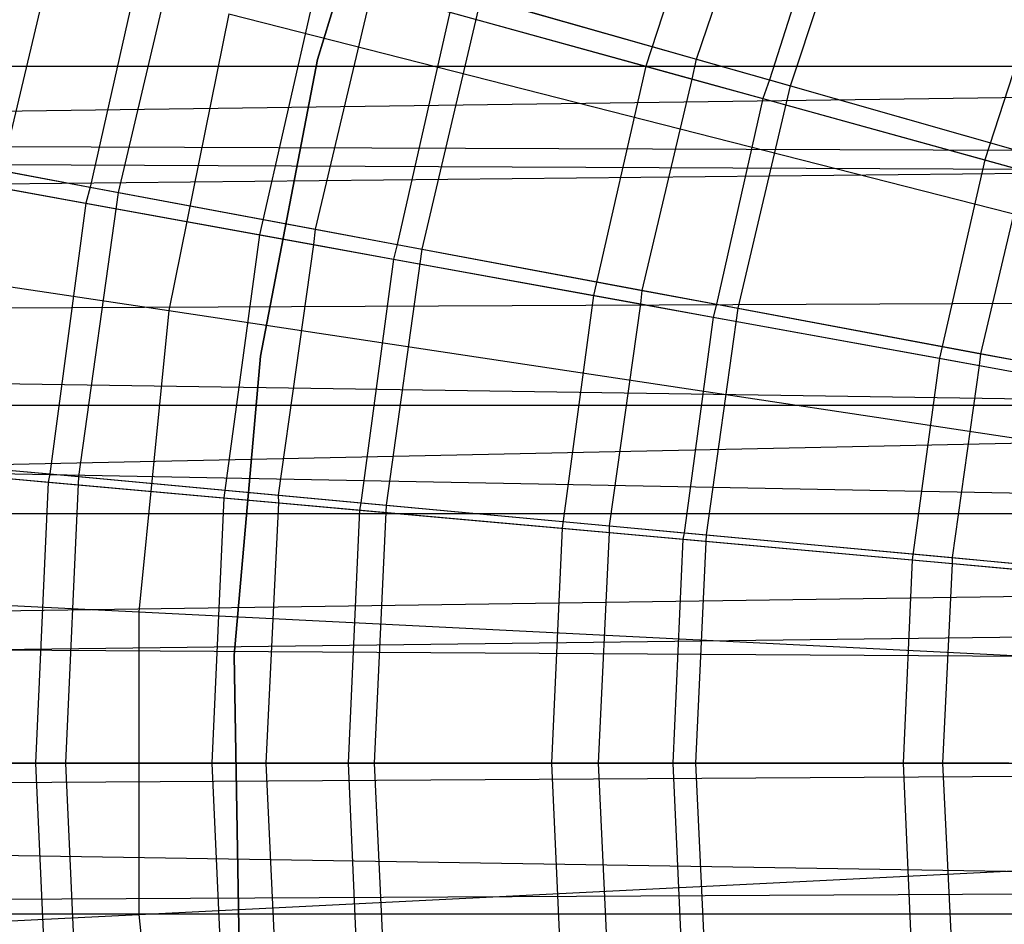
# Model space of a CAD drawing. Extents: x 0.1 to 25.1, y -5.4 to 12.3.
# Tile 21 of 107: x 11.016 to 11.519, y 0.496 to 0.958. Entities that reach past the tile are written whole.
import ezdxf

# ---------------------------------------------------------------- set-up
doc = ezdxf.new("R2010")
doc.units = 0
doc.header["$LTSCALE"] = 2.54
doc.layers.get('0').update_dxf_attribs({"color": 13, "linetype": 'CONTINUOUS'})

# ---------------------------------------------------------------- blocks, each defined once
blk = doc.blocks.new('GRUPUJ_1')
at = {"color": 0}
for p, q in [((11.04361, 6.3572, 6.825), (11.08853, 6.50583, 6.825)), ((11.08853, 6.50583, 7.325), (11.04361, 6.3572, 7.325)), ((11.04361, 6.3572, 6.825), (11.08853, 6.50583, 6.825)), ((11.2483, 6.46791, 6.53938), (11.21123, 6.35381, 6.53938)), ((11.2483, 6.46791, 6.53938), (11.21123, 6.35381, 6.53938)), ((11.23714, 6.35745, 6.63925), (11.27145, 6.45921, 6.63961)), ((11.23714, 6.35745, 6.63925), (11.27145, 6.45921, 6.63961)), ((11.285, 6.34383, 6.67025), (11.32208, 6.45447, 6.67025)), ((11.285, 6.34383, 6.67025), (11.32208, 6.45447, 6.67025)), ((11.30633, 6.44613, 6.6203), (11.27429, 6.34689, 6.62073)), ((11.30633, 6.44613, 6.6203), (11.27429, 6.34689, 6.62073)), ((10.88247, 6.30051, 6.83708), (10.91454, 6.43569, 6.83746)), ((10.88247, 6.30051, 6.83708), (10.91454, 6.43569, 6.83746)), ((10.94194, 6.28939, 6.85643), (10.97546, 6.4319, 6.85643)), ((10.94194, 6.28939, 6.85643), (10.97546, 6.4319, 6.85643)), ((10.9572, 6.42392, 6.80664), (10.92743, 6.29211, 6.8071)), ((10.9572, 6.42392, 6.80664), (10.92743, 6.29211, 6.8071)), ((11.41638, 6.40482, 6.45726), (11.38429, 6.30605, 6.45726)), ((11.41638, 6.40482, 6.45726), (11.38429, 6.30605, 6.45726)), ((11.04404, 6.39996, 6.63295), (11.01388, 6.26783, 6.63295)), ((11.04404, 6.39996, 6.63295), (11.01388, 6.26783, 6.63295)), ((11.04404, 6.39996, 6.63295), (11.21123, 6.35381, 6.53938)), ((11.04404, 6.39996, 6.63295), (11.21123, 6.35381, 6.53938)), ((11.04253, 6.27058, 6.7327), (11.07142, 6.39239, 6.73308)), ((11.04253, 6.27058, 6.7327), (11.07142, 6.39239, 6.73308)), ((11.11482, 6.39226, 6.70871), (11.23714, 6.35745, 6.63925)), ((11.11482, 6.39226, 6.70871), (11.23714, 6.35745, 6.63925)), ((11.097, 6.2604, 6.75816), (11.12718, 6.38874, 6.75816)), ((11.097, 6.2604, 6.75816), (11.12718, 6.38874, 6.75816)), ((11.12718, 6.38874, 6.75816), (11.285, 6.34383, 6.67025)), ((11.12718, 6.38874, 6.75816), (11.285, 6.34383, 6.67025)), ((11.11106, 6.38146, 6.70828), (11.08423, 6.2628, 6.70874)), ((11.11106, 6.38146, 6.70828), (11.08423, 6.2628, 6.70874)), ((11.11106, 6.38146, 6.70828), (11.23495, 6.34726, 6.63963)), ((11.11106, 6.38146, 6.70828), (11.23495, 6.34726, 6.63963)), ((10.99828, 6.38052, 18.62143), (10.96767, 6.2291, 18.62143)), ((10.99828, 6.38052, 18.62143), (10.96767, 6.2291, 18.62143)), ((10.99828, 6.38052, 18.62143), (11.45388, 6.26451, 18.72709)), ((10.99828, 6.38052, 18.62143), (11.45388, 6.26451, 18.72709)), ((11.01444, 6.20579, 6.825), (11.04361, 6.3572, 6.825)), ((11.04361, 6.3572, 7.325), (11.01444, 6.20579, 7.325)), ((11.01444, 6.20579, 6.825), (11.04361, 6.3572, 6.825)), ((11.04361, 6.3572, 7.325), (11.04361, 6.3572, 6.825)), ((11.04361, 6.3572, 7.325), (11.04361, 6.3572, 6.825)), ((11.23495, 6.34726, 6.63963), (11.23714, 6.35745, 6.63925)), ((11.23495, 6.34726, 6.63963), (11.23714, 6.35745, 6.63925)), ((11.23714, 6.35745, 6.63925), (11.27429, 6.34689, 6.62073)), ((11.23714, 6.35745, 6.63925), (11.27429, 6.34689, 6.62073)), ((12.04819, 6.35379, 5.45177), (0, 6.35265, 5.45271)), ((12.04819, 6.35379, 5.45177), (0, 6.35265, 5.45271)), ((11.95313, 6.17578, 5.54687), (0, 6.35265, 5.45271)), ((12.00956, 6.29829, 5.49042), (0, 6.35265, 5.45271)), ((12.01593, 6.30846, 5.48404), (0, 6.35265, 5.45271)), ((11.93932, 6.12565, 5.56068), (0, 6.35265, 5.45271)), ((12.01593, 6.30846, 5.48404), (0, 6.35265, 5.45271)), ((12.00956, 6.29829, 5.49042), (0, 6.35265, 5.45271)), ((11.93932, 6.12565, 5.56068), (0, 6.35265, 5.45271)), ((11.95313, 6.17578, 5.54687), (0, 6.35265, 5.45271)), ((11.21123, 6.35381, 6.53938), (11.18454, 6.23686, 6.53938)), ((11.21123, 6.35381, 6.53938), (11.18454, 6.23686, 6.53938)), ((11.21123, 6.35381, 6.53938), (11.38429, 6.30605, 6.45726)), ((11.21123, 6.35381, 6.53938), (11.38429, 6.30605, 6.45726)), ((12.15, 6.34814, 4.5438), (0, 6.18084, 4.4548)), ((12.15, 6.34814, 4.5438), (0, 6.18084, 4.4548)), ((11.20937, 6.2394, 6.63925), (11.23495, 6.34726, 6.63963)), ((11.20937, 6.2394, 6.63925), (11.23495, 6.34726, 6.63963)), ((11.23495, 6.34726, 6.63963), (11.27098, 6.33732, 6.6203)), ((11.23495, 6.34726, 6.63963), (11.27098, 6.33732, 6.6203)), ((11.27429, 6.34689, 6.62073), (11.27098, 6.33732, 6.6203)), ((11.27429, 6.34689, 6.62073), (11.27098, 6.33732, 6.6203)), ((11.27429, 6.34689, 6.62073), (11.40633, 6.30931, 6.55722)), ((11.27429, 6.34689, 6.62073), (11.40633, 6.30931, 6.55722)), ((11.25828, 6.23025, 6.67025), (11.285, 6.34383, 6.67025)), ((11.25828, 6.23025, 6.67025), (11.285, 6.34383, 6.67025)), ((11.285, 6.34383, 6.67025), (11.44827, 6.29738, 6.59311)), ((11.285, 6.34383, 6.67025), (11.44827, 6.29738, 6.59311)), ((11.27098, 6.33732, 6.6203), (11.24723, 6.23233, 6.62075)), ((11.27098, 6.33732, 6.6203), (11.24723, 6.23233, 6.62075)), ((11.27098, 6.33732, 6.6203), (11.40442, 6.30049, 6.55758)), ((11.27098, 6.33732, 6.6203), (11.40442, 6.30049, 6.55758)), ((10.79375, 6.31709, 6.96458), (10.94194, 6.28939, 6.85643)), ((10.79375, 6.31709, 6.96458), (10.94194, 6.28939, 6.85643)), ((0, 6.18084, 4.4548), (12.1907, 6.30744, 4.51528)), ((0, 6.18084, 4.4548), (12.1907, 6.30744, 4.51528)), ((11.38429, 6.30605, 6.45726), (11.36118, 6.2048, 6.45726)), ((11.38429, 6.30605, 6.45726), (11.36118, 6.2048, 6.45726)), ((11.38429, 6.30605, 6.45726), (11.56249, 6.25687, 6.38702)), ((11.38429, 6.30605, 6.45726), (11.56249, 6.25687, 6.38702)), ((10.88247, 6.30051, 6.83708), (10.92743, 6.29211, 6.8071)), ((10.88247, 6.30051, 6.83708), (10.92743, 6.29211, 6.8071)), ((11.38228, 6.20707, 6.55722), (11.40442, 6.30049, 6.55758)), ((11.38228, 6.20707, 6.55722), (11.40442, 6.30049, 6.55758)), ((10.51077, 6.29796, 18.47771), (10.96767, 6.2291, 18.62143)), ((10.51077, 6.29796, 18.47771), (10.96767, 6.2291, 18.62143)), ((10.8499, 6.29759, 6.73753), (11.01388, 6.26783, 6.63295)), ((10.8499, 6.29759, 6.73753), (11.01388, 6.26783, 6.63295)), ((10.88155, 6.29183, 6.8375), (10.92525, 6.28391, 6.80664)), ((10.88155, 6.29183, 6.8375), (10.92525, 6.28391, 6.80664)), ((10.92743, 6.29211, 6.8071), (10.92525, 6.28391, 6.80664)), ((10.92743, 6.29211, 6.8071), (10.92525, 6.28391, 6.80664)), ((10.92743, 6.29211, 6.8071), (11.04253, 6.27058, 6.7327)), ((10.92743, 6.29211, 6.8071), (11.04253, 6.27058, 6.7327)), ((10.92172, 6.14439, 6.85643), (10.94194, 6.28939, 6.85643)), ((10.92172, 6.14439, 6.85643), (10.94194, 6.28939, 6.85643)), ((10.94194, 6.28939, 6.85643), (11.097, 6.2604, 6.75816)), ((10.94194, 6.28939, 6.85643), (11.097, 6.2604, 6.75816)), ((10.92525, 6.28391, 6.80664), (10.90686, 6.14578, 6.80714)), ((10.92525, 6.28391, 6.80664), (10.90686, 6.14578, 6.80714)), ((10.92525, 6.28391, 6.80664), (11.0417, 6.26277, 6.73312)), ((10.92525, 6.28391, 6.80664), (11.0417, 6.26277, 6.73312)), ((11.0417, 6.26277, 6.73312), (11.04253, 6.27058, 6.7327)), ((11.0417, 6.26277, 6.73312), (11.04253, 6.27058, 6.7327)), ((11.04253, 6.27058, 6.7327), (11.08423, 6.2628, 6.70874)), ((11.04253, 6.27058, 6.7327), (11.08423, 6.2628, 6.70874)), ((11.01388, 6.26783, 6.63295), (10.99569, 6.13353, 6.63295)), ((11.01388, 6.26783, 6.63295), (10.99569, 6.13353, 6.63295)), ((11.01388, 6.26783, 6.63295), (11.18454, 6.23686, 6.53938)), ((11.01388, 6.26783, 6.63295), (11.18454, 6.23686, 6.53938)), ((11.02361, 6.13494, 6.7327), (11.0417, 6.26277, 6.73312)), ((11.02361, 6.13494, 6.7327), (11.0417, 6.26277, 6.73312)), ((11.0417, 6.26277, 6.73312), (11.08229, 6.25541, 6.70828)), ((11.0417, 6.26277, 6.73312), (11.08229, 6.25541, 6.70828)), ((11.07878, 6.12983, 6.75816), (11.097, 6.2604, 6.75816)), ((11.07878, 6.12983, 6.75816), (11.097, 6.2604, 6.75816)), ((11.08423, 6.2628, 6.70874), (11.08229, 6.25541, 6.70828)), ((11.08423, 6.2628, 6.70874), (11.08229, 6.25541, 6.70828)), ((11.08423, 6.2628, 6.70874), (11.20937, 6.2394, 6.63925)), ((11.08423, 6.2628, 6.70874), (11.20937, 6.2394, 6.63925)), ((11.097, 6.2604, 6.75816), (11.25828, 6.23025, 6.67025)), ((11.097, 6.2604, 6.75816), (11.25828, 6.23025, 6.67025)), ((11.08229, 6.25541, 6.70828), (11.06572, 6.13105, 6.70877)), ((11.08229, 6.25541, 6.70828), (11.06572, 6.13105, 6.70877)), ((11.08229, 6.25541, 6.70828), (11.20863, 6.23248, 6.63966)), ((11.08229, 6.25541, 6.70828), (11.20863, 6.23248, 6.63966)), ((12.26162, 6.23654, 4.47675), (0, 6.18084, 4.4548)), ((12.26162, 6.23654, 4.47675), (0, 6.18084, 4.4548)), ((11.18454, 6.23686, 6.53938), (11.16844, 6.11798, 6.53938)), ((11.18454, 6.23686, 6.53938), (11.16844, 6.11798, 6.53938)), ((11.18454, 6.23686, 6.53938), (11.36118, 6.2048, 6.45726)), ((11.18454, 6.23686, 6.53938), (11.36118, 6.2048, 6.45726)), ((11.20863, 6.23248, 6.63966), (11.20937, 6.2394, 6.63925)), ((11.20863, 6.23248, 6.63966), (11.20937, 6.2394, 6.63925)), ((11.20937, 6.2394, 6.63925), (11.24723, 6.23233, 6.62075)), ((11.20937, 6.2394, 6.63925), (11.24723, 6.23233, 6.62075)), ((11.19262, 6.11928, 6.63925), (11.20863, 6.23248, 6.63966)), ((11.19262, 6.11928, 6.63925), (11.20863, 6.23248, 6.63966)), ((11.20863, 6.23248, 6.63966), (11.24552, 6.22579, 6.6203)), ((11.20863, 6.23248, 6.63966), (11.24552, 6.22579, 6.6203)), ((11.24216, 6.11469, 6.67025), (11.25828, 6.23025, 6.67025)), ((11.24216, 6.11469, 6.67025), (11.25828, 6.23025, 6.67025)), ((11.24723, 6.23233, 6.62075), (11.24552, 6.22579, 6.6203)), ((11.24723, 6.23233, 6.62075), (11.24552, 6.22579, 6.6203)), ((11.24723, 6.23233, 6.62075), (11.38228, 6.20707, 6.55722)), ((11.24723, 6.23233, 6.62075), (11.38228, 6.20707, 6.55722)), ((11.25828, 6.23025, 6.67025), (11.42515, 6.19906, 6.59311)), ((11.25828, 6.23025, 6.67025), (11.42515, 6.19906, 6.59311)), ((10.96767, 6.2291, 18.62143), (10.95229, 6.07538, 18.62143)), ((10.96767, 6.2291, 18.62143), (10.95229, 6.07538, 18.62143)), ((10.96767, 6.2291, 18.62143), (11.43256, 6.15903, 18.72709)), ((10.96767, 6.2291, 18.62143), (11.43256, 6.15903, 18.72709)), ((11.24552, 6.22579, 6.6203), (11.23084, 6.11575, 6.62078)), ((11.24552, 6.22579, 6.6203), (11.23084, 6.11575, 6.62078)), ((11.24552, 6.22579, 6.6203), (11.38162, 6.20108, 6.55761)), ((11.24552, 6.22579, 6.6203), (11.38162, 6.20108, 6.55761)), ((11.00101, 6.05325, 6.825), (11.01444, 6.20579, 6.825)), ((11.01444, 6.20579, 7.325), (11.00101, 6.05325, 7.325)), ((11.00101, 6.05325, 6.825), (11.01444, 6.20579, 6.825)), ((11.01444, 6.20579, 7.325), (11.01444, 6.20579, 6.825)), ((11.01444, 6.20579, 7.325), (11.01444, 6.20579, 6.825)), ((11.36118, 6.2048, 6.45726), (11.34724, 6.10189, 6.45726)), ((11.36118, 6.2048, 6.45726), (11.34724, 6.10189, 6.45726)), ((11.36118, 6.2048, 6.45726), (11.54307, 6.17179, 6.38702)), ((11.36118, 6.2048, 6.45726), (11.54307, 6.17179, 6.38702)), ((11.38162, 6.20108, 6.55761), (11.38228, 6.20707, 6.55722)), ((11.38162, 6.20108, 6.55761), (11.38228, 6.20707, 6.55722)), ((11.38228, 6.20707, 6.55722), (11.41575, 6.20082, 6.54355)), ((11.38228, 6.20707, 6.55722), (11.41575, 6.20082, 6.54355)), ((11.36777, 6.10305, 6.55722), (11.38162, 6.20108, 6.55761)), ((11.36777, 6.10305, 6.55722), (11.38162, 6.20108, 6.55761)), ((11.38162, 6.20108, 6.55761), (11.41429, 6.19516, 6.54313)), ((11.38162, 6.20108, 6.55761), (11.41429, 6.19516, 6.54313)), ((12.31746, 6.18068, 4.45475), (0, 6.18084, 4.4548)), ((12.31746, 6.18068, 4.45475), (0, 6.18084, 4.4548)), ((12.31746, 6.18068, 4.45475), (0, 5.92113, 4.43018)), ((12.31746, 6.18068, 4.45475), (0, 5.92113, 4.43018)), ((10.7716, 6.1583, 6.96458), (10.92172, 6.14439, 6.85643)), ((10.7716, 6.1583, 6.96458), (10.92172, 6.14439, 6.85643)), ((10.86147, 6.14997, 6.83708), (10.90686, 6.14578, 6.80714)), ((10.86147, 6.14997, 6.83708), (10.90686, 6.14578, 6.80714)), ((10.8297, 6.14847, 6.73753), (10.99569, 6.13353, 6.63295)), ((10.8297, 6.14847, 6.73753), (10.99569, 6.13353, 6.63295)), ((10.86159, 6.14558, 6.83754), (10.90597, 6.1416, 6.80664)), ((10.86159, 6.14558, 6.83754), (10.90597, 6.1416, 6.80664)), ((10.90686, 6.14578, 6.80714), (10.90597, 6.1416, 6.80664)), ((10.90686, 6.14578, 6.80714), (10.90597, 6.1416, 6.80664)), ((10.90686, 6.14578, 6.80714), (11.02361, 6.13494, 6.7327)), ((10.90686, 6.14578, 6.80714), (11.02361, 6.13494, 6.7327)), ((10.91496, 5.99814, 6.85643), (10.92172, 6.14439, 6.85643)), ((10.91496, 5.99814, 6.85643), (10.92172, 6.14439, 6.85643)), ((10.92172, 6.14439, 6.85643), (11.07878, 6.12983, 6.75816)), ((10.92172, 6.14439, 6.85643), (11.07878, 6.12983, 6.75816)), ((10.90597, 6.1416, 6.80664), (10.89953, 5.99814, 6.80664)), ((10.90597, 6.1416, 6.80664), (10.89953, 5.99814, 6.80664)), ((10.90597, 6.1416, 6.80664), (11.02371, 6.13099, 6.73316)), ((10.90597, 6.1416, 6.80664), (11.02371, 6.13099, 6.73316)), ((11.02371, 6.13099, 6.73316), (11.02361, 6.13494, 6.7327)), ((11.02361, 6.13494, 6.7327), (11.06572, 6.13105, 6.70877)), ((11.02361, 6.13494, 6.7327), (11.06572, 6.13105, 6.70877)), ((11.02371, 6.13099, 6.73316), (11.02361, 6.13494, 6.7327)), ((10.99569, 6.13353, 6.63295), (10.98961, 5.99814, 6.63295)), ((10.99569, 6.13353, 6.63295), (10.98961, 5.99814, 6.63295)), ((10.99569, 6.13353, 6.63295), (11.16844, 6.11798, 6.53938)), ((10.99569, 6.13353, 6.63295), (11.16844, 6.11798, 6.53938)), ((11.01729, 5.99814, 6.7327), (11.02371, 6.13099, 6.73316)), ((11.01729, 5.99814, 6.7327), (11.02371, 6.13099, 6.73316)), ((11.01729, 5.99814, 6.7327), (11.02371, 6.13099, 6.73316)), ((11.01729, 5.99814, 6.7327), (11.02371, 6.13099, 6.73316)), ((11.02371, 6.13099, 6.73316), (11.06493, 6.12729, 6.70828)), ((11.02371, 6.13099, 6.73316), (11.06493, 6.12729, 6.70828)), ((11.06572, 6.13105, 6.70877), (11.06493, 6.12729, 6.70828)), ((11.06572, 6.13105, 6.70877), (11.06493, 6.12729, 6.70828)), ((11.06572, 6.13105, 6.70877), (11.19262, 6.11928, 6.63925)), ((11.06572, 6.13105, 6.70877), (11.19262, 6.11928, 6.63925)), ((11.07269, 5.99814, 6.75816), (11.07878, 6.12983, 6.75816)), ((11.07269, 5.99814, 6.75816), (11.07878, 6.12983, 6.75816)), ((11.07878, 6.12983, 6.75816), (11.24216, 6.11469, 6.67025)), ((11.07878, 6.12983, 6.75816), (11.24216, 6.11469, 6.67025)), ((0, 6.12497, 5.56084), (11.93932, 6.12565, 5.56068)), ((0, 6.12497, 5.56084), (11.93932, 6.12565, 5.56068)), ((11.92856, 5.93428, 5.57144), (0, 6.12497, 5.56084)), ((11.92727, 6.04921, 5.57272), (0, 6.12497, 5.56084)), ((11.92727, 6.04921, 5.57272), (0, 6.12497, 5.56084)), ((11.92856, 5.93428, 5.57144), (0, 6.12497, 5.56084)), ((11.06493, 6.12729, 6.70828), (11.05913, 5.99814, 6.70828)), ((11.06493, 6.12729, 6.70828), (11.05913, 5.99814, 6.70828)), ((11.06493, 6.12729, 6.70828), (11.19269, 6.11579, 6.63969)), ((11.06493, 6.12729, 6.70828), (11.19269, 6.11579, 6.63969)), ((11.19269, 6.11579, 6.63969), (11.19262, 6.11928, 6.63925)), ((11.19262, 6.11928, 6.63925), (11.23084, 6.11575, 6.62078)), ((11.19262, 6.11928, 6.63925), (11.23084, 6.11575, 6.62078)), ((11.19269, 6.11579, 6.63969), (11.19262, 6.11928, 6.63925)), ((11.16844, 6.11798, 6.53938), (11.16305, 5.99814, 6.53938)), ((11.16844, 6.11798, 6.53938), (11.16305, 5.99814, 6.53938)), ((11.16844, 6.11798, 6.53938), (11.34724, 6.10189, 6.45726)), ((11.16844, 6.11798, 6.53938), (11.34724, 6.10189, 6.45726)), ((11.18702, 5.99814, 6.63925), (11.19269, 6.11579, 6.63969)), ((11.18702, 5.99814, 6.63925), (11.19269, 6.11579, 6.63969)), ((11.18702, 5.99814, 6.63925), (11.19269, 6.11579, 6.63969)), ((11.18702, 5.99814, 6.63925), (11.19269, 6.11579, 6.63969)), ((11.19269, 6.11579, 6.63969), (11.23016, 6.11242, 6.6203)), ((11.19269, 6.11579, 6.63969), (11.23016, 6.11242, 6.6203)), ((11.23084, 6.11575, 6.62078), (11.23016, 6.11242, 6.6203)), ((11.23084, 6.11575, 6.62078), (11.23016, 6.11242, 6.6203)), ((11.23084, 6.11575, 6.62078), (11.36777, 6.10305, 6.55722)), ((11.23084, 6.11575, 6.62078), (11.36777, 6.10305, 6.55722)), ((11.23677, 5.99814, 6.67025), (11.24216, 6.11469, 6.67025)), ((11.23677, 5.99814, 6.67025), (11.24216, 6.11469, 6.67025)), ((11.24216, 6.11469, 6.67025), (11.4112, 6.09903, 6.59311)), ((11.24216, 6.11469, 6.67025), (11.4112, 6.09903, 6.59311)), ((11.23016, 6.11242, 6.6203), (11.22503, 5.99814, 6.6203)), ((11.23016, 6.11242, 6.6203), (11.22503, 5.99814, 6.6203)), ((11.23016, 6.11242, 6.6203), (11.36782, 6.10003, 6.55763)), ((11.23016, 6.11242, 6.6203), (11.36782, 6.10003, 6.55763)), ((11.34724, 6.10189, 6.45726), (11.34258, 5.99814, 6.45726)), ((11.34724, 6.10189, 6.45726), (11.34258, 5.99814, 6.45726)), ((11.34724, 6.10189, 6.45726), (11.53136, 6.08532, 6.38702)), ((11.34724, 6.10189, 6.45726), (11.53136, 6.08532, 6.38702)), ((11.36292, 5.99814, 6.55722), (11.36782, 6.10003, 6.55763)), ((11.36292, 5.99814, 6.55722), (11.36782, 6.10003, 6.55763)), ((11.36292, 5.99814, 6.55722), (11.36782, 6.10003, 6.55763)), ((11.36292, 5.99814, 6.55722), (11.36782, 6.10003, 6.55763)), ((11.36782, 6.10003, 6.55763), (11.36777, 6.10305, 6.55722)), ((11.36777, 6.10305, 6.55722), (11.40156, 6.09993, 6.54357)), ((11.36777, 6.10305, 6.55722), (11.40156, 6.09993, 6.54357)), ((11.36782, 6.10003, 6.55763), (11.36777, 6.10305, 6.55722)), ((11.36782, 6.10003, 6.55763), (11.401, 6.09705, 6.54313)), ((11.36782, 6.10003, 6.55763), (11.401, 6.09705, 6.54313)), ((12.40086, 6.09728, 4.43361), (0, 5.92113, 4.43018)), ((12.40086, 6.09728, 4.43361), (0, 5.92113, 4.43018)), ((10.4908, 6.09841, 18.47771), (10.95229, 6.07538, 18.62143)), ((10.4908, 6.09841, 18.47771), (10.95229, 6.07538, 18.62143)), ((0, 5.92113, 4.43018), (12.42281, 6.07532, 4.4302)), ((0, 5.92113, 4.43018), (12.42281, 6.07532, 4.4302)), ((10.95229, 6.07538, 18.62143), (10.95229, 5.92089, 18.62143)), ((10.95229, 6.07538, 18.62143), (11.42184, 6.05194, 18.72709)), ((10.95229, 6.07538, 18.62143), (11.42184, 6.05194, 18.72709)), ((10.95229, 6.07538, 18.62143), (10.95229, 5.92089, 18.62143)), ((11.00365, 5.89351, 6.825), (11.00101, 6.05325, 6.825)), ((11.00101, 6.05325, 7.325), (11.00101, 6.05325, 6.825)), ((11.00101, 6.05325, 7.325), (11.00365, 5.89351, 7.325)), ((11.00101, 6.05325, 7.325), (11.00101, 6.05325, 6.825)), ((11.00365, 5.89351, 6.825), (11.00101, 6.05325, 6.825)), ((12.5, 5.99814, 4.425), (0, 5.92113, 4.43018)), ((12.5, 5.99814, 4.425), (0, 5.92113, 4.43018)), ((10.7642, 5.99814, 6.96458), (10.91496, 5.99814, 6.85643)), ((10.7642, 5.99814, 6.96458), (10.91496, 5.99814, 6.85643)), ((10.82295, 5.99814, 6.73753), (10.98961, 5.99814, 6.63295)), ((10.82295, 5.99814, 6.73753), (10.98961, 5.99814, 6.63295)), ((10.89953, 5.99814, 6.80664), (10.87683, 5.99814, 6.82274)), ((10.89953, 5.99814, 6.80664), (10.87683, 5.99814, 6.82274)), ((10.89953, 5.99814, 6.80664), (10.87683, 5.99814, 6.82274)), ((10.89953, 5.99814, 6.80664), (10.87683, 5.99814, 6.82274)), ((10.96214, 5.99814, 6.76805), (10.89953, 5.99814, 6.80664)), ((10.96214, 5.99814, 6.76805), (10.89953, 5.99814, 6.80664)), ((10.89953, 5.99814, 6.80664), (10.90597, 5.85467, 6.80664)), ((10.89953, 5.99814, 6.80664), (10.90597, 5.85467, 6.80664)), ((10.96214, 5.99814, 6.76805), (10.89953, 5.99814, 6.80664)), ((10.96214, 5.99814, 6.76805), (10.89953, 5.99814, 6.80664)), ((10.91496, 5.99814, 6.85643), (11.07269, 5.99814, 6.75816)), ((10.92172, 5.85189, 6.85643), (10.91496, 5.99814, 6.85643)), ((10.91496, 5.99814, 6.85643), (11.07269, 5.99814, 6.75816)), ((10.92172, 5.85189, 6.85643), (10.91496, 5.99814, 6.85643)), ((11.01729, 5.99814, 6.7327), (10.96214, 5.99814, 6.76805)), ((11.01729, 5.99814, 6.7327), (10.96214, 5.99814, 6.76805)), ((11.01729, 5.99814, 6.7327), (10.96214, 5.99814, 6.76805)), ((11.01729, 5.99814, 6.7327), (10.96214, 5.99814, 6.76805)), ((10.98961, 5.99814, 6.63295), (11.16305, 5.99814, 6.53938)), ((10.98961, 5.99814, 6.63295), (10.99569, 5.86275, 6.63295)), ((10.98961, 5.99814, 6.63295), (10.99569, 5.86275, 6.63295)), ((10.98961, 5.99814, 6.63295), (11.16305, 5.99814, 6.53938)), ((11.02371, 5.86528, 6.73316), (11.01729, 5.99814, 6.7327)), ((11.03804, 5.99814, 6.72127), (11.01729, 5.99814, 6.7327)), ((11.02371, 5.86528, 6.73316), (11.01729, 5.99814, 6.7327)), ((11.03804, 5.99814, 6.72127), (11.01729, 5.99814, 6.7327)), ((11.02371, 5.86528, 6.73316), (11.01729, 5.99814, 6.7327)), ((11.03804, 5.99814, 6.72127), (11.01729, 5.99814, 6.7327)), ((11.02371, 5.86528, 6.73316), (11.01729, 5.99814, 6.7327)), ((11.03804, 5.99814, 6.72127), (11.01729, 5.99814, 6.7327)), ((11.05913, 5.99814, 6.70828), (11.03804, 5.99814, 6.72127)), ((11.05913, 5.99814, 6.70828), (11.03804, 5.99814, 6.72127)), ((11.05913, 5.99814, 6.70828), (11.03804, 5.99814, 6.72127)), ((11.05913, 5.99814, 6.70828), (11.03804, 5.99814, 6.72127)), ((11.12754, 5.99814, 6.672), (11.05913, 5.99814, 6.70828)), ((11.12754, 5.99814, 6.672), (11.05913, 5.99814, 6.70828)), ((11.05913, 5.99814, 6.70828), (11.06493, 5.86898, 6.70828)), ((11.05913, 5.99814, 6.70828), (11.06493, 5.86898, 6.70828)), ((11.12754, 5.99814, 6.672), (11.05913, 5.99814, 6.70828)), ((11.12754, 5.99814, 6.672), (11.05913, 5.99814, 6.70828)), ((11.07269, 5.99814, 6.75816), (11.23677, 5.99814, 6.67025)), ((11.07269, 5.99814, 6.75816), (11.23677, 5.99814, 6.67025)), ((11.07878, 5.86644, 6.75816), (11.07269, 5.99814, 6.75816)), ((11.07878, 5.86644, 6.75816), (11.07269, 5.99814, 6.75816)), ((11.18702, 5.99814, 6.63925), (11.12754, 5.99814, 6.672)), ((11.18702, 5.99814, 6.63925), (11.12754, 5.99814, 6.672)), ((11.18702, 5.99814, 6.63925), (11.12754, 5.99814, 6.672)), ((11.18702, 5.99814, 6.63925), (11.12754, 5.99814, 6.672)), ((11.16305, 5.99814, 6.53938), (11.16844, 5.87829, 6.53938)), ((11.16305, 5.99814, 6.53938), (11.34258, 5.99814, 6.45726)), ((11.16305, 5.99814, 6.53938), (11.16844, 5.87829, 6.53938)), ((11.16305, 5.99814, 6.53938), (11.34258, 5.99814, 6.45726)), ((11.20587, 5.99814, 6.63046), (11.18702, 5.99814, 6.63925)), ((11.19269, 5.88049, 6.63969), (11.18702, 5.99814, 6.63925)), ((11.19269, 5.88049, 6.63969), (11.18702, 5.99814, 6.63925)), ((11.20587, 5.99814, 6.63046), (11.18702, 5.99814, 6.63925)), ((11.19269, 5.88049, 6.63969), (11.18702, 5.99814, 6.63925)), ((11.20587, 5.99814, 6.63046), (11.18702, 5.99814, 6.63925)), ((11.19269, 5.88049, 6.63969), (11.18702, 5.99814, 6.63925)), ((11.20587, 5.99814, 6.63046), (11.18702, 5.99814, 6.63925)), ((11.22503, 5.99814, 6.6203), (11.20587, 5.99814, 6.63046)), ((11.22503, 5.99814, 6.6203), (11.20587, 5.99814, 6.63046)), ((11.22503, 5.99814, 6.6203), (11.20587, 5.99814, 6.63046)), ((11.22503, 5.99814, 6.6203), (11.20587, 5.99814, 6.63046)), ((11.29944, 5.99814, 6.58683), (11.22503, 5.99814, 6.6203)), ((11.29944, 5.99814, 6.58683), (11.22503, 5.99814, 6.6203)), ((11.22503, 5.99814, 6.6203), (11.23016, 5.88385, 6.6203)), ((11.22503, 5.99814, 6.6203), (11.23016, 5.88385, 6.6203)), ((11.29944, 5.99814, 6.58683), (11.22503, 5.99814, 6.6203)), ((11.29944, 5.99814, 6.58683), (11.22503, 5.99814, 6.6203)), ((11.23677, 5.99814, 6.67025), (11.40653, 5.99814, 6.59311)), ((11.24216, 5.88158, 6.67025), (11.23677, 5.99814, 6.67025)), ((11.23677, 5.99814, 6.67025), (11.40653, 5.99814, 6.59311)), ((11.24216, 5.88158, 6.67025), (11.23677, 5.99814, 6.67025)), ((11.36292, 5.99814, 6.55722), (11.29944, 5.99814, 6.58683)), ((11.36292, 5.99814, 6.55722), (11.29944, 5.99814, 6.58683)), ((11.36292, 5.99814, 6.55722), (11.29944, 5.99814, 6.58683)), ((11.36292, 5.99814, 6.55722), (11.29944, 5.99814, 6.58683)), ((11.34258, 5.99814, 6.45726), (11.34724, 5.89439, 6.45726)), ((11.34258, 5.99814, 6.45726), (11.52744, 5.99814, 6.38702)), ((11.34258, 5.99814, 6.45726), (11.34724, 5.89439, 6.45726)), ((11.34258, 5.99814, 6.45726), (11.52744, 5.99814, 6.38702)), ((11.36782, 5.89625, 6.55763), (11.36292, 5.99814, 6.55722)), ((11.37958, 5.99814, 6.55077), (11.36292, 5.99814, 6.55722)), ((11.36782, 5.89625, 6.55763), (11.36292, 5.99814, 6.55722)), ((11.37958, 5.99814, 6.55077), (11.36292, 5.99814, 6.55722)), ((11.36782, 5.89625, 6.55763), (11.36292, 5.99814, 6.55722)), ((11.37958, 5.99814, 6.55077), (11.36292, 5.99814, 6.55722)), ((11.36782, 5.89625, 6.55763), (11.36292, 5.99814, 6.55722)), ((11.37958, 5.99814, 6.55077), (11.36292, 5.99814, 6.55722)), ((11.39656, 5.99814, 6.54313), (11.37958, 5.99814, 6.55077)), ((11.39656, 5.99814, 6.54313), (11.37958, 5.99814, 6.55077)), ((11.39656, 5.99814, 6.54313), (11.37958, 5.99814, 6.55077)), ((11.39656, 5.99814, 6.54313), (11.37958, 5.99814, 6.55077)), ((10.95229, 5.92089, 18.62143), (11.42184, 5.94433, 18.72709)), ((10.95229, 5.92089, 18.62143), (11.42184, 5.94433, 18.72709)), ((0, 5.8713, 5.56084), (11.92856, 5.93428, 5.57144)), ((0, 5.8713, 5.56084), (11.92856, 5.93428, 5.57144)), ((25, 5.92113, 4.43018), (0, 5.92113, 4.43018)), ((25, 5.92113, 4.43018), (0, 5.92113, 4.43018)), ((10.4908, 5.89786, 18.47771), (10.95229, 5.92089, 18.62143)), ((10.4908, 5.89786, 18.47771), (10.95229, 5.92089, 18.62143)), ((10.95229, 5.92089, 18.62143), (10.96767, 5.76717, 18.62143)), ((10.95229, 5.92089, 18.62143), (10.96767, 5.76717, 18.62143))]:
    blk.add_line(p, q, dxfattribs=at)

msp = doc.modelspace()

# ---------------------------------------------------------------- block references
at = {"color": 0}
msp.add_blockref('GRUPUJ_1', (0.125, -5.41988, 0.188), dxfattribs=at)

doc.saveas('drawing.dxf')
